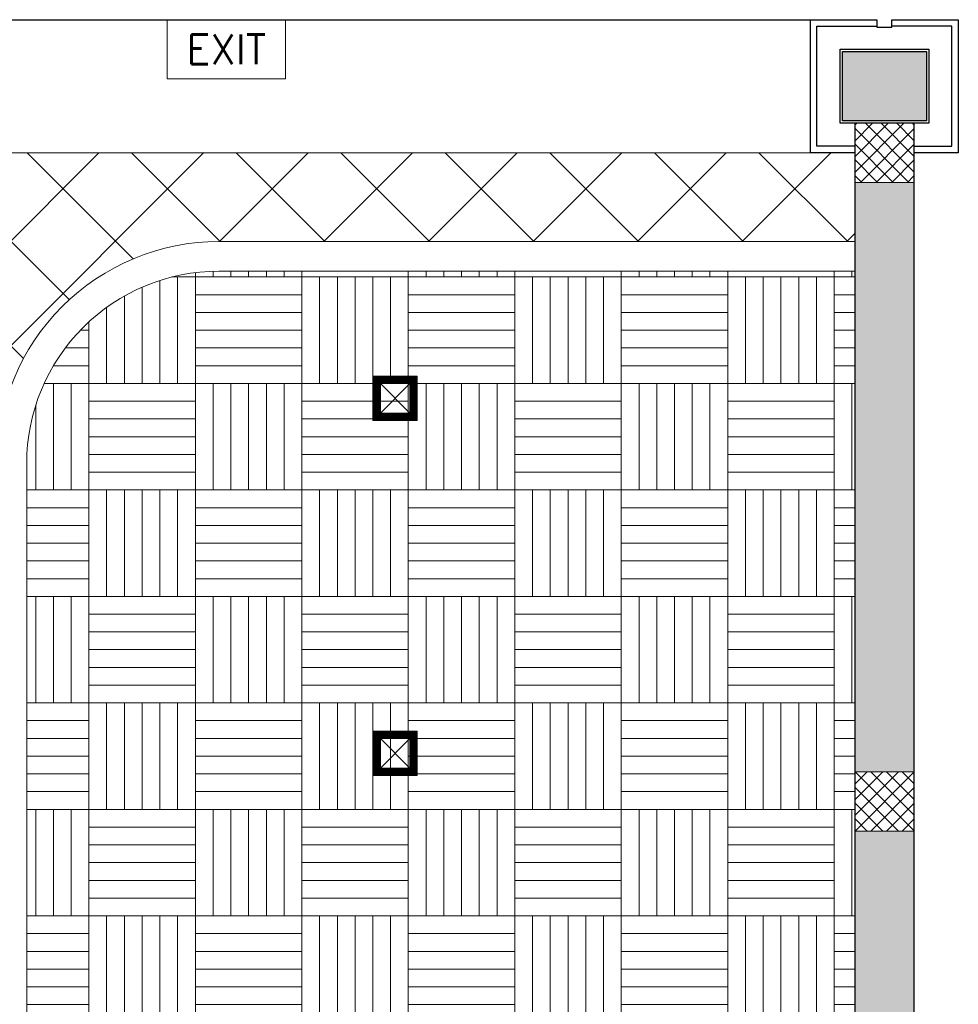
# Model space of a CAD drawing. Header units: millimetres. Extents: x -1574 to 74790, y -2818 to 13830.
# Tile 76 of 92: x 14526 to 17700, y 10501 to 13830. Entities that reach past the tile are written whole.
import ezdxf
from ezdxf.enums import TextEntityAlignment as Align

# ---------------------------------------------------------------- set-up
doc = ezdxf.new("R2010")
doc.units = ezdxf.units.MM
doc.header["$MEASUREMENT"] = 0
doc.layers.get('0').update_dxf_attribs({"lineweight": 5})
for name, color, linetype, lineweight in [('A-BULKHEAD', 252, 'Continuous', 5), ('A-CLMN P', 1, 'Continuous', 30), ('A-LIGHT', 1, 'Continuous', 5), ('A-Wall & Column', 2, 'Continuous', 0), ('ND_26_HATCH', 8, 'Continuous', 13)]:
    doc.layers.add(name, color=color, linetype=linetype, lineweight=lineweight)
for name, color, linetype, lineweight, true_color in [('A-CEILING-01', 7, 'Continuous', 5, 0xd56ca8), ('A-CEILING-06', 7, 'Continuous', 5, 0x7957ea), ('M-MEP-ELLG-LIGHT', 5, 'Continuous', 15, 0x0000ff), ('RCP LAYOUT', 9, 'Continuous', 13, 0x808080), ('XR-CP-DS$0$Level 24', 9, 'Continuous', 0, 0x808080)]:
    doc.layers.add(name, color=color, linetype=linetype, lineweight=lineweight, true_color=true_color)
doc.styles.get("Standard").update_dxf_attribs({"font": 'romans.shx'})
pattern_1 = [(45, (451552.75, 162145.904), (-26.5165043, 26.5165043), []), (135, (451552.75, 162145.904), (-26.5165043, -26.5165043), [])]

# ---------------------------------------------------------------- blocks, each defined once
blk = doc.blocks.new('A$C81f607aa')
at = {"layer": 'A-Wall & Column', "true_color": 0x808080}
h = blk.add_hatch(color=8, dxfattribs=at)
h.dxf.hatch_style = 1
h.paths.add_polyline_path([(2392, 13722), (2108, 13722), (2108, 13488), (2392, 13488)])
at = {"layer": 'ND_26_HATCH', "lineweight": -3, "true_color": 0x808080}
h = blk.add_hatch(dxfattribs=at)
h.set_pattern_fill('ANSI37', color=8, scale=300)
h.set_pattern_definition(pattern_1)
h.paths.add_polyline_path([(2150, 13280), (2350, 13280), (2350, 13480), (2150, 13480)])
at = {"layer": 'ND_26_HATCH', "lineweight": -3, "true_color": 0x808080, "transparency": 33554687}
h = blk.add_hatch(color=8, dxfattribs=at)
h.dxf.hatch_style = 1
h.paths.add_polyline_path([(2350, 5830), (2152, 5830), (2152, 5718.1), (2150.8, 3620), (2350, 3620)])
h.paths.add_polyline_path([(2350, 8211.4), (2150, 8211.4), (2150, 6030), (2350, 6030)])
h.paths.add_polyline_path([(2350, 9130), (2150, 9130), (2150, 8411.4), (2350, 8411.4)])
h.paths.add_polyline_path([(2350, 11087.2), (2150, 11087.2), (2150, 9330), (2350, 9330)])
h.paths.add_polyline_path([(2350, 13280), (2150, 13280), (2150, 11287.2), (2350, 11287.2)])
at = {"layer": 'ND_26_HATCH', "lineweight": -3, "true_color": 0x808080}
h = blk.add_hatch(dxfattribs=at)
h.set_pattern_fill('ANSI37', color=8, scale=300)
h.set_pattern_definition(pattern_1)
h.paths.add_polyline_path([(2150, 11087.2), (2350, 11087.2), (2350, 11287.2), (2150, 11287.2)])
at = {"layer": 'A-CLMN P', "color": 8, "lineweight": 25, "true_color": 0x808080}
for points in [[(2150, 13380), (2000, 13380), (2000, 13830), (2225, 13830), (2225, 13805), (2275, 13805), (2275, 13830), (2500, 13830), (2500, 13380), (2350, 13380)], [(2150, 13402), (2022, 13402), (2022, 13808), (2223, 13808)], [(2350, 13402), (2478, 13402), (2478, 13808), (2277, 13808)]]:
    blk.add_lwpolyline(points, dxfattribs=at)
for points in [[(2100, 13730), (2400, 13730), (2400, 13480), (2100, 13480)], [(2108, 13722), (2392, 13722), (2392, 13488), (2108, 13488)]]:
    blk.add_lwpolyline(points, close=True, dxfattribs=at)
at = {"layer": 'A-Wall & Column', "color": 8, "lineweight": -3, "true_color": 0x808080}
for p, q in [((2150, 13480), (2150, 2170)), ((2350, 13480), (2350, 0))]:
    blk.add_line(p, q, dxfattribs=at)
blk.add_lwpolyline([(-14850, 13830), (2000, 13830)], dxfattribs=at)
at = {"layer": 'A-Wall & Column', "color": 8, "true_color": 0x808080}
for points in [[(2150, 13280), (2350, 13280), (2350, 13480), (2150, 13480)], [(2150, 11087.2), (2350, 11087.2), (2350, 11287.2), (2150, 11287.2)]]:
    blk.add_lwpolyline(points, close=True, dxfattribs=at)
blk = doc.blocks.new('EXIT LIGHT')
at = {"color": 0}
blk.add_lwpolyline([(-200, -200), (200, -200), (200, 0), (-200, 0)], close=True, dxfattribs=at)
blk.add_attdef('EXIT', text='', height=100, dxfattribs=at).set_placement((0, -100), align=Align.MIDDLE_CENTER)
blk = doc.blocks.new('*U69')
at = {"lineweight": 0}
h = blk.add_hatch(dxfattribs=at)
h.set_pattern_fill('ANSI31', color=0)
h.paths.add_polyline_path([(50, 50), (75, 75), (-75, 75), (-50, 50)])
h.paths.add_polyline_path([(50, -50), (75, -75), (75, 75), (50, 50)])
h.paths.add_polyline_path([(-50, -50), (-75, -75), (75, -75), (50, -50)])
h.paths.add_polyline_path([(-50, 50), (-75, 75), (-75, -75), (-50, -50)])
at = {"color": 0}
for p, q in [((-50, 50), (50, -50)), ((-50, -50), (50, 50))]:
    blk.add_line(p, q, dxfattribs=at)
at = {"color": 0, "lineweight": 0}
for points in [[(-75, 75), (75, 75), (75, -75), (-75, -75)], [(-50, 50), (50, 50), (50, -50), (-50, -50)]]:
    blk.add_lwpolyline(points, close=True, dxfattribs=at)
blk = doc.blocks.new('A$C98a85b24')
at = {"layer": 'M-MEP-ELLG-LIGHT', "color": 8, "true_color": 0x808080}
blk.add_blockref('EXIT LIGHT', (11035, 13830), dxfattribs=at).add_auto_attribs({'EXIT': 'EXIT'})
for p in [(11605.7, 12550), (11605.7, 11350)]:
    blk.add_blockref('*U69', p, dxfattribs=at)
blk = doc.blocks.new('XR-CP-DS')
at = {"layer": 'A-CEILING-01', "true_color": 0x808080}
h = blk.add_hatch(dxfattribs=at)
h.set_pattern_fill('ANSI37', color=8, scale=2000)
edge = h.paths.add_edge_path()
edge.add_line((17350, 13380), (12020, 13380))
edge.add_line((12020, 13380), (12020, 13280))
edge.add_line((12020, 13280), (11820, 13280))
edge.add_line((11820, 13280), (11820, 13380))
edge.add_line((11820, 13380), (6090, 13380))
edge.add_line((6090, 13380), (6090, 13280))
edge.add_line((6090, 13280), (5890, 13280))
edge.add_line((5890, 13280), (5890, 13380))
edge.add_line((5890, 13380), (350, 13380))
edge.add_line((350, 13380), (200, 13380))
edge.add_line((200, 13380), (200, 4520))
edge.add_line((200, 4520), (650, 4520))
edge.add_line((650, 4520), (650, 4220))
edge.add_line((650, 4220), (200, 4220))
edge.add_line((200, 4220), (200, 3270))
edge.add_line((200, 3270), (3945, 3270))
edge.add_line((3945, 3270), (3945, 3920))
edge.add_line((3945, 3920), (6135, 3920))
edge.add_line((6135, 3920), (6135, 3270))
edge.add_line((6135, 3270), (9805, 3270))
edge.add_line((9805, 3270), (9805, 3070))
edge.add_line((9805, 3070), (10125.7, 3070))
edge.add_line((10125.7, 3070), (10125.7, 3423))
edge.add_line((10125.7, 3423), (11242.1, 4539.4))
edge.add_line((11242.1, 4539.4), (10770.1, 5011.3))
edge.add_line((10770.1, 5011.3), (11904.4, 6145.6))
edge.add_line((11904.4, 6145.6), (14298.8, 8540))
edge.add_line((14298.8, 8540), (14450, 8540))
edge.add_line((14450, 8540), (14450, 9620))
edge.add_line((14450, 9620), (14450, 12330))
edge.add_arc((15200, 12330), 750, 90, 180, ccw=False)
edge.add_line((15200, 13080), (17350, 13080))
edge.add_line((17350, 13080), (17350, 13380))
h.paths.add_polyline_path([(5890.1, 11294.2), (6090.1, 11294.2), (6090.1, 11094.2), (5890.1, 11094.2)], flags=16)
h.paths.add_polyline_path([(5890.1, 9330), (6090.1, 9330), (6090.1, 9130), (5890.1, 9130)], flags=16)
h.paths.add_polyline_path([(5890, 8418.4), (6090, 8418.4), (6090, 8218.4), (5890, 8218.4)], flags=16)
h.paths.add_polyline_path([(5890, 6030), (6090, 6030), (6090, 5830), (5890, 5830)], flags=16)
h.paths.add_polyline_path([(11820, 8418.4), (12020, 8418.4), (12020, 8218.4), (11820, 8218.4)], flags=16)
h.paths.add_polyline_path([(11820, 9330), (12020, 9330), (12020, 9130), (11820, 9130)], flags=16)
h.paths.add_polyline_path([(11820.1, 11294.2), (12020.1, 11294.2), (12020.1, 11094.2), (11820.1, 11094.2)], flags=16)
at = {"layer": 'A-CEILING-06', "true_color": 0x808080}
h = blk.add_hatch(dxfattribs=at)
h.set_pattern_fill('AR-PARQ1', color=8, scale=30)
edge = h.paths.add_edge_path()
edge.add_line((17350, 13030), (17350, 9620))
edge.add_line((17350, 9620), (14550, 9620))
edge.add_line((14550, 9620), (14550, 12330))
edge.add_arc((15200, 12330), 650, 90, 180, ccw=False)
edge.add_line((15200, 12980), (17350, 12980))
at = {"layer": 'A-BULKHEAD', "color": 8, "ltscale": 5, "true_color": 0x808080}
blk.add_lwpolyline([(14450, 9620), (14450, 12330, -0.414214), (15200, 13080), (17350, 13080), (17350, 12980), (15200, 12980, 0.414214), (14550, 12330), (14550, 9620), (14450, 9620)], format="xyb", dxfattribs=at)
at = {"layer": 'A-CEILING-01', "color": 8, "true_color": 0x808080}
for points in [[(9805, 3070), (10125.7, 3070), (10125.7, 3423), (11240.4, 4537.7), (10770.1, 5011.3), (11904.4, 6145.6), (14298.8, 8540), (14450, 8540), (14450, 9620), (14450, 12330, -0.414214), (15200, 13080), (17350, 13080), (17350, 13380), (12020, 13380), (12020, 13280), (11820, 13280), (11820, 13380), (6090, 13380)], [(17350, 12980), (17350, 9620), (14550, 9620), (14550, 12330, -0.414214), (15200, 12980), (17350, 12980)]]:
    blk.add_lwpolyline(points, format="xyb", dxfattribs=at)
at = {"layer": 'XR-CP-DS$0$Level 24', "color": 8, "linetype": 'Continuous', "lineweight": 0, "true_color": 0x808080}
blk.add_line((350, 13380), (17200, 13380), dxfattribs=at)
at = {"color": 8, "true_color": 0x808080}
blk.add_blockref('A$C81f607aa', (15200, 0), dxfattribs=at)
at = {"layer": 'A-LIGHT', "color": 8, "true_color": 0x808080}
blk.add_blockref('A$C98a85b24', (4190, 0), dxfattribs=at)

msp = doc.modelspace()

# ---------------------------------------------------------------- block references
at = {"layer": 'RCP LAYOUT', "color": 1}
msp.add_blockref('XR-CP-DS', (0, 0), dxfattribs=at)

doc.saveas('drawing.dxf')
